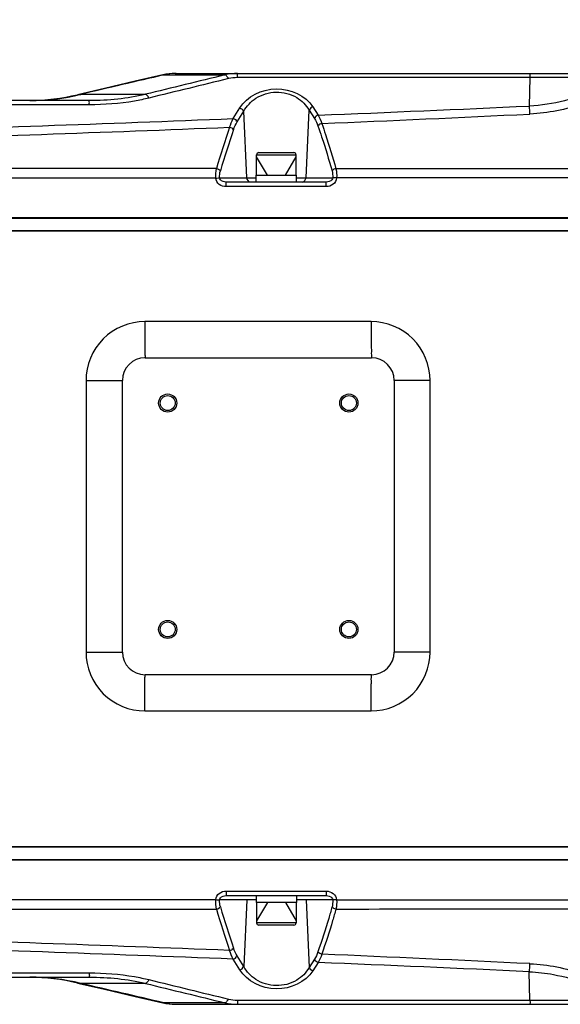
# Model space of a CAD drawing. Header units: millimetres. Extents: x 0 to 9512, y 0 to 6728.
# Tile 73 of 119: x 5905 to 6025, y 1252 to 1469. Entities that reach past the tile are written whole.
import ezdxf

# ---------------------------------------------------------------- set-up
doc = ezdxf.new("R2010")
doc.units = ezdxf.units.MM
doc.header["$LTSCALE"] = 523.16
doc.layers.get('0').update_dxf_attribs({"linetype": 'CONTINUOUS'})
for name, color, linetype in [('304102000094DXF_CONTINUOUS_LINE', 7, 'CONTINUOUS'), ('304102000129DXF_CONTINUOUS_LINE', 7, 'CONTINUOUS'), ('304105000066DXF_CONTINUOUS_LINE', 7, 'CONTINUOUS'), ('304106000105DXF_CONTINUOUS_LINE', 7, 'CONTINUOUS'), ('501023000065DXF_CONTINUOUS_LINE', 7, 'CONTINUOUS'), ('运动范围_DXF_DIMENSION', 7, 'CONTINUOUS')]:
    doc.layers.add(name, color=color, linetype=linetype)
doc.styles.get("Standard").update_dxf_attribs({"font": 'txt', "width": 0.7})
doc.dimstyles.new('DIMSTYLE_7', dxfattribs={"dimtxt": 80, "dimasz": 48, "dimexe": 1, "dimexo": 0, "dimtad": 1, "dimdsep": 46, "dimtxsty": 'Standard', "dimblk": '_FILLED', "dimblk1": '_FILLED', "dimblk2": '_FILLED', "dimcen": 0.09, "dimclrt": 5, "dimazin": 2, "dimtp": 2, "dimtm": 2, "dimtfac": 1, "dimtofl": 0, "dimtmove": 0, "dimatfit": 3, "dimldrblk": '_FILLED', "dimfxl": 0, "dimtolj": 1, "dimarcsym": 0})

# ---------------------------------------------------------------- blocks, each defined once
blk = doc.blocks.new('_FILLED')
at = {"color": 0, "linetype": 'ByBlock'}
blk.add_solid([(0, 0), (-1, 0.1667), (-1, -0.1667)], dxfattribs=at)
blk = doc.blocks.new('*D10')
at = {"layer": '运动范围_DXF_DIMENSION', "color": 2, "linetype": 'Continuous', "transparency": 16777216}
for p, q in [((4873.14, 1359.38), (7149.88, 2121.48)), ((6770.65, 1994.54), (4873.14, 1359.38)), ((6770.65, 1994.54), (6770.65, 1994.54))]:
    blk.add_line(p, q, dxfattribs=at)
at = {"layer": '运动范围_DXF_DIMENSION', "color": 2, "linetype": 'Continuous', "transparency": 16777216, "xscale": 48, "yscale": 48, "zscale": 48, "rotation": 198.507278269}
blk.add_blockref('_FILLED', (6770.65, 1994.54), dxfattribs=at)

msp = doc.modelspace()

# ---------------------------------------------------------------- linework, layer by layer
at = {"layer": '304102000094DXF_CONTINUOUS_LINE', "color": 7, "linetype": 'Continuous'}
for p, q in [((5829.287, 1422.384), (6206.872, 1422.384)), ((5933.138, 1394.384), (5983.138, 1394.384)), ((5928.138, 1329.384), (5928.138, 1389.384)), ((5988.138, 1389.384), (5988.138, 1329.384)), ((5983.138, 1324.384), (5933.138, 1324.384)), ((6206.872, 1286.384), (5829.287, 1286.384))]:
    msp.add_line(p, q, dxfattribs=at)
at = {"layer": '304102000094DXF_CONTINUOUS_LINE', "color": 9, "linetype": 'Continuous'}
for p, q in [((5983.073, 1402.384), (5933.093, 1402.384)), ((5920.098, 1389.384), (5928.138, 1389.384)), ((5920.098, 1389.384), (5920.098, 1329.384)), ((5996.068, 1389.384), (5988.138, 1389.384)), ((5996.068, 1329.384), (5996.068, 1389.384)), ((5920.098, 1329.384), (5928.138, 1329.384)), ((5996.068, 1329.384), (5988.138, 1329.384)), ((5933.093, 1316.384), (5983.073, 1316.384))]:
    msp.add_line(p, q, dxfattribs=at)
at = {"layer": '304102000094DXF_CONTINUOUS_LINE', "color": 7, "linetype": 'Continuous'}
for centre, radius in [((5938.138, 1384.384), 2), ((5938.138, 1384.384), 1.65), ((5978.138, 1384.384), 2), ((5978.138, 1384.384), 1.65), ((5938.138, 1334.384), 2), ((5938.138, 1334.384), 1.65), ((5978.138, 1334.384), 2), ((5978.138, 1334.384), 1.65)]:
    msp.add_circle(centre, radius, dxfattribs=at)
for centre, start, end in [((5933.138, 1389.384), 90, 180), ((5983.138, 1389.384), 0, 90), ((5933.138, 1329.384), 180, 270), ((5983.138, 1329.384), 270, 360)]:
    msp.add_arc(centre, 5, start, end, dxfattribs=at)
at = {"layer": '304102000094DXF_CONTINUOUS_LINE', "color": 9, "linetype": 'Continuous'}
for points, knots in [([(5933.093, 1402.384), (5929.777, 1402.385), (5922.869, 1399.608), (5920.098, 1392.7), (5920.098, 1389.384)], [0, 0, 0, 0, 0.4999871, 1, 1, 1, 1]), ([(5933.093, 1402.384), (5933.093, 1401.363), (5933.101, 1399.485), (5933.087, 1397.244), (5933.129, 1395.837), (5933.079, 1395.043), (5933.19, 1394.71), (5933.086, 1394.384), (5933.138, 1394.384)], [0, 0, 0, 0, 0.3827083, 0.70704, 0.8314294, 0.9238319, 0.9807314, 1, 1, 1, 1]), ([(5996.068, 1389.384), (5996.068, 1392.7), (5993.296, 1399.608), (5986.389, 1402.384), (5983.073, 1402.384)], [0, 0, 0, 0, 0.5000149, 1, 1, 1, 1]), ([(5983.073, 1402.384), (5983.073, 1401.363), (5983.082, 1399.485), (5983.072, 1397.244), (5983.116, 1395.837), (5983.073, 1395.043), (5983.181, 1394.71), (5983.086, 1394.384), (5983.138, 1394.384)], [0, 0, 0, 0, 0.3826871, 0.7070032, 0.8313888, 0.9237917, 0.9806987, 1, 1, 1, 1]), ([(5920.098, 1329.384), (5920.097, 1326.068), (5922.869, 1319.159), (5929.777, 1316.384), (5933.093, 1316.384)], [0, 0, 0, 0, 0.5000121, 1, 1, 1, 1]), ([(5983.073, 1316.384), (5986.389, 1316.383), (5993.297, 1319.16), (5996.067, 1326.068), (5996.068, 1329.384)], [0, 0, 0, 0, 0.4999843, 1, 1, 1, 1]), ([(5933.093, 1316.384), (5933.093, 1317.404), (5933.101, 1319.282), (5933.087, 1321.524), (5933.129, 1322.931), (5933.079, 1323.725), (5933.19, 1324.057), (5933.086, 1324.384), (5933.138, 1324.384)], [0, 0, 0, 0, 0.3827083, 0.70704, 0.8314294, 0.9238319, 0.9807314, 1, 1, 1, 1]), ([(5983.073, 1316.384), (5983.073, 1317.404), (5983.082, 1319.282), (5983.072, 1321.524), (5983.116, 1322.931), (5983.073, 1323.725), (5983.181, 1324.058), (5983.086, 1324.384), (5983.138, 1324.384)], [0, 0, 0, 0, 0.3826871, 0.7070032, 0.8313888, 0.9237917, 0.9806987, 1, 1, 1, 1])]:
    msp.add_open_spline(points, degree=3, knots=knots, dxfattribs=at)
at = {"layer": '304102000129DXF_CONTINUOUS_LINE', "color": 7, "linetype": 'Continuous'}
for p, q in [((5939.792, 1457.184), (6157.063, 1457.184)), ((5920.898, 1451.184), (5844.871, 1451.184)), ((5973.135, 1433.184), (5951.05, 1433.184)), ((5829.285, 1425.184), (6206.872, 1425.184)), ((5829.285, 1283.584), (6206.872, 1283.584)), ((5951.05, 1275.584), (5973.135, 1275.584)), ((5844.871, 1257.584), (5920.898, 1257.584)), ((5939.792, 1251.584), (6157.063, 1251.584))]:
    msp.add_line(p, q, dxfattribs=at)
at = {"layer": '304102000129DXF_CONTINUOUS_LINE', "color": 9, "linetype": 'Continuous'}
for p, q in [((5937.08, 1456.873), (5937.285, 1456.853)), ((5937.285, 1456.853), (5950.767, 1456.853)), ((6037.407, 1456.248), (5953.533, 1456.248)), ((6018.118, 1456.248), (6017.987, 1449.983)), ((5918.23, 1452.489), (5918.923, 1452.564)), ((5918.923, 1452.565), (5933.204, 1452.565)), ((5920.789, 1450.248), (5867.071, 1450.248)), ((5952.601, 1447.206), (5954.056, 1449.548)), ((5953.477, 1446.492), (5954.932, 1448.834)), ((5955.6, 1434.132), (5954.932, 1448.834)), ((5968.676, 1434.132), (5969.354, 1449.076)), ((5969.354, 1449.076), (5970.516, 1447.244)), ((5970.208, 1449.79), (5971.369, 1447.958)), ((5948.742, 1434.064), (5869.699, 1433.99)), ((5949.6, 1434.132), (5957.688, 1434.132)), ((5966.588, 1434.132), (5974.566, 1434.132)), ((6052.28, 1434.156), (5975.44, 1434.089)), ((5973.143, 1432.184), (5951.056, 1432.184)), ((5951.056, 1276.584), (5973.143, 1276.584)), ((5869.699, 1274.778), (5948.742, 1274.703)), ((5957.688, 1274.636), (5949.6, 1274.636)), ((5955.6, 1274.636), (5954.932, 1259.934)), ((5974.566, 1274.636), (5966.588, 1274.636)), ((5968.676, 1274.636), (5969.354, 1259.692)), ((5975.44, 1274.679), (5974.566, 1274.636)), ((5975.44, 1274.679), (6052.28, 1274.612)), ((5954.056, 1259.22), (5952.601, 1261.562)), ((5954.932, 1259.934), (5953.477, 1262.276)), ((5970.516, 1261.524), (5969.354, 1259.692)), ((5971.369, 1260.81), (5970.208, 1258.978)), ((5867.071, 1258.52), (5920.789, 1258.52)), ((6018.118, 1252.52), (6017.987, 1258.784)), ((5918.923, 1256.203), (5918.23, 1256.278)), ((5933.204, 1256.203), (5918.924, 1256.203)), ((5937.285, 1251.915), (5937.081, 1251.894)), ((5950.767, 1251.915), (5937.285, 1251.915)), ((5953.533, 1252.52), (6037.407, 1252.52))]:
    msp.add_line(p, q, dxfattribs=at)
at = {"layer": '304102000129DXF_CONTINUOUS_LINE', "color": 7, "linetype": 'Continuous'}
for points in [[(5937.081, 1456.874), (5930.915, 1455.442), (5924.15, 1453.869), (5918.23, 1452.489)], [(5918.23, 1256.278), (5924.15, 1254.899), (5930.915, 1253.326), (5937.081, 1251.894)]]:
    msp.add_lwpolyline(points, dxfattribs=at)
for centre, radius, start, end in [((5939.792, 1445.184), 12, 90, 103.05758), ((5906.879, 1501.184), 50, 270.89818, 283.12217), ((5906.879, 1207.584), 50, 76.87783, 89.10182), ((5939.792, 1263.584), 12, 256.94242, 270)]:
    msp.add_arc(centre, radius, start, end, dxfattribs=at)
at = {"layer": '304102000129DXF_CONTINUOUS_LINE', "color": 9, "linetype": 'Continuous'}
for centre, radius, start, end in [((5939.978, 1446.071), 11.112, 90.03457, 104.02696), ((5907.637, 1498.007), 46.823, 270.0329, 283.94833), ((5612.069, 10254.262), 8813.631, 272.3363916, 272.6397321), ((5916.247, 1440.804), 102.154, 4.15681, 5.15572), ((5430.809, 14797.846), 13360.833, 271.876711, 272.2381887), ((5694.386, 8066.365), 6626.071, 272.4026659, 272.8005549), ((5533.43, 12028.639), 10591.618, 271.8140912, 272.2637821), ((6135.341, 1382.002), 194.144, 160.97571, 163.80452), ((6133.833, 1381.823), 191.79, 160.84276, 163.69069), ((6135.341, 1326.766), 194.144, 196.19549, 199.02428), ((6133.834, 1326.944), 191.79, 196.30931, 199.15724), ((5533.417, -9320.228), 10591.975, 87.7362255, 88.1859013), ((5430.79, -12089.612), 13361.367, 87.7618186, 88.1232819), ((5694.406, -5357.494), 6625.967, 87.1995688, 87.5974643), ((5612.08, -7545.249), 8813.386, 87.3602623, 87.6636121), ((5916.244, 1267.964), 102.158, 354.84433, 355.84322), ((5907.637, 1210.761), 46.823, 76.05168, 89.9671), ((5939.978, 1262.696), 11.112, 255.97298, 269.9655)]:
    msp.add_arc(centre, radius, start, end, dxfattribs=at)
for points in [[(5953.578, 1457.184), (5952.635, 1457.184), (5951.682, 1457.083), (5950.767, 1456.853)], [(5937.285, 1456.853), (5931.164, 1455.425), (5925.043, 1453.996), (5918.923, 1452.565)], [(5950.767, 1456.853), (5944.912, 1455.426), (5939.058, 1453.996), (5933.204, 1452.565)], [(5951.555, 1456.027), (5945.702, 1454.6), (5939.85, 1453.171), (5933.998, 1451.739)], [(5953.533, 1456.248), (5952.87, 1456.248), (5952.2, 1456.184), (5951.555, 1456.027)], [(5933.204, 1452.565), (5929.193, 1451.59), (5925.026, 1451.188), (5920.898, 1451.184)], [(5954.056, 1449.548), (5954.351, 1449.474), (5954.84, 1449.218), (5954.731, 1448.934)], [(5970.208, 1449.79), (5969.918, 1449.711), (5969.443, 1449.454), (5969.55, 1449.173)], [(5951.801, 1445.287), (5952.005, 1445.949), (5952.265, 1446.599), (5952.601, 1447.206)], [(5952.601, 1447.206), (5952.896, 1447.132), (5953.384, 1446.875), (5953.275, 1446.592)], [(5952.665, 1444.762), (5952.874, 1445.363), (5953.141, 1445.951), (5953.477, 1446.492)], [(5970.516, 1447.244), (5970.842, 1446.73), (5971.098, 1446.168), (5971.299, 1445.593)], [(5971.369, 1447.958), (5971.079, 1447.88), (5970.604, 1447.622), (5970.711, 1447.342)], [(5971.369, 1447.958), (5971.703, 1447.379), (5971.962, 1446.755), (5972.165, 1446.12)], [(5951.801, 1445.287), (5952.066, 1445.225), (5952.564, 1445.085), (5952.476, 1444.827)], [(5972.165, 1446.12), (5971.899, 1446.059), (5971.4, 1445.917), (5971.488, 1445.659)], [(5948.901, 1436.152), (5922.477, 1436.166), (5896.053, 1436.179), (5869.629, 1436.192)], [(5948.742, 1434.064), (5948.71, 1434.761), (5948.752, 1435.47), (5948.901, 1436.152)], [(5948.901, 1436.152), (5949.159, 1436.096), (5949.66, 1435.989), (5949.576, 1435.739)], [(5949.6, 1434.132), (5949.57, 1434.65), (5949.615, 1435.184), (5949.761, 1435.682)], [(5974.416, 1435.678), (5974.557, 1435.18), (5974.599, 1434.648), (5974.566, 1434.132)], [(5975.287, 1436.138), (5975.028, 1436.085), (5974.519, 1435.984), (5974.604, 1435.734)], [(5975.287, 1436.138), (5975.43, 1435.468), (5975.471, 1434.773), (5975.44, 1434.089)], [(6052.408, 1436.097), (6026.701, 1436.111), (6000.994, 1436.125), (5975.287, 1436.138)], [(5956.464, 1433.184), (5956.037, 1433.184), (5955.619, 1433.704), (5955.6, 1434.132)], [(5967.811, 1433.184), (5968.239, 1433.184), (5968.657, 1433.704), (5968.676, 1434.132)], [(5948.901, 1272.616), (5948.752, 1273.298), (5948.71, 1274.006), (5948.742, 1274.703)], [(5949.761, 1273.085), (5949.615, 1273.584), (5949.57, 1274.117), (5949.6, 1274.636)], [(5974.566, 1274.636), (5974.599, 1274.119), (5974.557, 1273.588), (5974.416, 1273.09)], [(5975.44, 1274.679), (5975.471, 1273.995), (5975.43, 1273.3), (5975.287, 1272.63)], [(5869.629, 1272.575), (5896.053, 1272.589), (5922.477, 1272.602), (5948.901, 1272.616)], [(5948.901, 1272.616), (5949.159, 1272.672), (5949.66, 1272.779), (5949.576, 1273.029)], [(5975.287, 1272.63), (5975.028, 1272.683), (5974.519, 1272.783), (5974.604, 1273.034)], [(5975.287, 1272.63), (6000.994, 1272.643), (6026.701, 1272.657), (6052.408, 1272.671)], [(5951.801, 1263.481), (5952.066, 1263.542), (5952.564, 1263.683), (5952.476, 1263.941)], [(5952.601, 1261.562), (5952.265, 1262.168), (5952.005, 1262.819), (5951.801, 1263.481)], [(5953.477, 1262.276), (5953.141, 1262.817), (5952.874, 1263.405), (5952.665, 1264.006)], [(5952.601, 1261.562), (5952.896, 1261.636), (5953.384, 1261.892), (5953.275, 1262.176)], [(5971.299, 1263.175), (5971.098, 1262.6), (5970.842, 1262.038), (5970.516, 1261.524)], [(5971.369, 1260.81), (5971.079, 1260.888), (5970.604, 1261.145), (5970.711, 1261.426)], [(5972.165, 1262.648), (5971.962, 1262.012), (5971.703, 1261.388), (5971.369, 1260.81)], [(5972.165, 1262.647), (5971.899, 1262.709), (5971.4, 1262.85), (5971.488, 1263.109)], [(5954.056, 1259.22), (5954.351, 1259.294), (5954.84, 1259.55), (5954.731, 1259.834)], [(5970.208, 1258.978), (5969.918, 1259.056), (5969.443, 1259.314), (5969.55, 1259.594)], [(5920.898, 1257.584), (5925.026, 1257.58), (5929.193, 1257.177), (5933.204, 1256.203)], [(5933.998, 1257.029), (5939.85, 1255.597), (5945.702, 1254.167), (5951.555, 1252.741)], [(5937.285, 1251.915), (5931.164, 1253.342), (5925.043, 1254.772), (5918.924, 1256.203)], [(5933.204, 1256.203), (5939.058, 1254.771), (5944.912, 1253.342), (5950.767, 1251.915)], [(5951.555, 1252.741), (5952.2, 1252.583), (5952.87, 1252.52), (5953.533, 1252.52)], [(5950.767, 1251.915), (5951.682, 1251.685), (5952.635, 1251.584), (5953.578, 1251.584)]]:
    msp.add_open_spline(points, degree=3, dxfattribs=at)
for points, knots in [([(5953.533, 1456.248), (5953.538, 1456.48), (5953.639, 1456.678), (5953.497, 1457.184), (5953.578, 1457.184)], [0, 0, 0, 0, 0.7414092, 1, 1, 1, 1]), ([(6018.118, 1456.248), (6018.123, 1456.48), (6018.224, 1456.678), (6018.082, 1457.184), (6018.163, 1457.184)], [0, 0, 0, 0, 0.7414094, 1, 1, 1, 1]), ([(5951.555, 1456.027), (5951.49, 1456.141), (5951.29, 1456.454), (5951.017, 1456.811), (5950.767, 1456.853)], [0, 0, 0, 0, 0.3421058, 1, 1, 1, 1]), ([(6037.407, 1456.248), (6036.066, 1455.309), (6030.081, 1451.936), (6023.193, 1450.241), (6017.987, 1449.983)], [0, 0, 0, 0, 0.2389773, 1, 1, 1, 1]), ([(6039.626, 1455.87), (6036.78, 1453.474), (6029.744, 1449.91), (6022.104, 1448.403), (6018.133, 1448.208)], [0, 0, 0, 0, 0.4833943, 1, 1, 1, 1]), ([(5954.056, 1449.548), (5955.652, 1452.116), (5962.032, 1455.294), (5968.595, 1452.334), (5970.208, 1449.79)], [0, 0, 0, 0, 0.5009479, 1, 1, 1, 1]), ([(5954.932, 1448.834), (5955.562, 1449.979), (5957.634, 1452.154), (5962.086, 1453.479), (5966.598, 1452.347), (5968.718, 1450.21), (5969.354, 1449.076)], [0, 0, 0, 0, 0.2282497, 0.5005497, 0.7729737, 1, 1, 1, 1]), ([(5920.789, 1450.248), (5920.794, 1450.48), (5920.894, 1450.678), (5920.753, 1451.184), (5920.834, 1451.184)], [0, 0, 0, 0, 0.7414094, 1, 1, 1, 1]), ([(5933.998, 1451.739), (5932.936, 1451.479), (5928.588, 1450.58), (5924.133, 1450.248), (5920.789, 1450.248)], [0, 0, 0, 0, 0.2464172, 1, 1, 1, 1]), ([(5933.998, 1451.739), (5933.932, 1451.854), (5933.73, 1452.167), (5933.454, 1452.526), (5933.203, 1452.565)], [0, 0, 0, 0, 0.3427131, 1, 1, 1, 1]), ([(5971.299, 1445.593), (5971.58, 1444.789), (5972.695, 1441.509), (5973.705, 1438.193), (5974.416, 1435.678)], [0, 0, 0, 0, 0.2458043, 1, 1, 1, 1]), ([(5972.165, 1446.12), (5972.447, 1445.31), (5973.563, 1442.007), (5974.574, 1438.669), (5975.287, 1436.138)], [0, 0, 0, 0, 0.2457911, 1, 1, 1, 1]), ([(5948.742, 1434.064), (5948.954, 1434.081), (5948.969, 1434.082), (5949.437, 1434.119), (5949.422, 1434.118)], [0, 0, 0, 0, 0.9333821, 1, 1, 1, 1]), ([(5951.056, 1432.184), (5950.52, 1432.184), (5949.413, 1432.495), (5948.779, 1433.536), (5948.742, 1434.064)], [0, 0, 0, 0, 0.5035146, 1, 1, 1, 1]), ([(5951.05, 1433.184), (5950.598, 1433.184), (5949.898, 1433.379), (5949.612, 1433.971), (5949.6, 1434.132)], [0, 0, 0, 0, 0.7369349, 1, 1, 1, 1]), ([(5951.056, 1432.184), (5951.056, 1432.42), (5951.099, 1432.773), (5951.021, 1433.027), (5951.075, 1433.184), (5951.05, 1433.184)], [0, 0, 0, 0, 0.7071622, 0.9236682, 1, 1, 1, 1]), ([(5973.143, 1432.184), (5973.143, 1432.42), (5973.185, 1432.773), (5973.108, 1433.027), (5973.161, 1433.184), (5973.135, 1433.184)], [0, 0, 0, 0, 0.7071492, 0.9236548, 1, 1, 1, 1]), ([(5974.566, 1434.132), (5974.554, 1433.973), (5974.277, 1433.387), (5973.584, 1433.184), (5973.135, 1433.184)], [0, 0, 0, 0, 0.261431, 1, 1, 1, 1]), ([(5975.44, 1434.089), (5975.41, 1433.558), (5974.792, 1432.504), (5973.681, 1432.184), (5973.143, 1432.184)], [0, 0, 0, 0, 0.4968852, 1, 1, 1, 1]), ([(5975.44, 1434.089), (5975.224, 1434.098), (5975.209, 1434.099), (5974.733, 1434.123), (5974.748, 1434.122)], [0, 0, 0, 0, 0.9337567, 1, 1, 1, 1]), ([(5948.742, 1274.703), (5948.78, 1275.232), (5949.413, 1276.273), (5950.52, 1276.584), (5951.056, 1276.584)], [0, 0, 0, 0, 0.496795, 1, 1, 1, 1]), ([(5951.056, 1276.584), (5951.056, 1276.348), (5951.099, 1275.994), (5951.021, 1275.741), (5951.075, 1275.584), (5951.05, 1275.584)], [0, 0, 0, 0, 0.7071622, 0.9236682, 1, 1, 1, 1]), ([(5973.143, 1276.584), (5973.143, 1276.348), (5973.185, 1275.994), (5973.108, 1275.741), (5973.161, 1275.584), (5973.135, 1275.584)], [0, 0, 0, 0, 0.7071492, 0.9236547, 1, 1, 1, 1]), ([(5973.143, 1276.584), (5973.681, 1276.584), (5974.792, 1276.264), (5975.411, 1275.209), (5975.44, 1274.679)], [0, 0, 0, 0, 0.5034403, 1, 1, 1, 1]), ([(5948.742, 1274.703), (5948.954, 1274.686), (5948.969, 1274.684), (5949.437, 1274.648), (5949.422, 1274.65)], [0, 0, 0, 0, 0.9334512, 1, 1, 1, 1]), ([(5949.6, 1274.636), (5949.612, 1274.796), (5949.898, 1275.386), (5950.598, 1275.584), (5951.05, 1275.584)], [0, 0, 0, 0, 0.2619708, 1, 1, 1, 1]), ([(5973.135, 1275.584), (5973.584, 1275.584), (5974.271, 1275.376), (5974.555, 1274.794), (5974.566, 1274.636)], [0, 0, 0, 0, 0.7398295, 1, 1, 1, 1]), ([(5974.416, 1273.09), (5974.177, 1272.243), (5973.211, 1268.915), (5972.152, 1265.614), (5971.299, 1263.175)], [0, 0, 0, 0, 0.2540519, 1, 1, 1, 1]), ([(5975.287, 1272.63), (5975.047, 1271.777), (5974.08, 1268.428), (5973.019, 1265.105), (5972.165, 1262.648)], [0, 0, 0, 0, 0.2540632, 1, 1, 1, 1]), ([(5970.208, 1258.978), (5968.595, 1256.434), (5962.032, 1253.474), (5955.652, 1256.652), (5954.056, 1259.22)], [0, 0, 0, 0, 0.4990518, 1, 1, 1, 1]), ([(5969.354, 1259.692), (5968.718, 1258.558), (5966.598, 1256.42), (5962.086, 1255.289), (5957.634, 1256.614), (5955.562, 1258.788), (5954.932, 1259.934)], [0, 0, 0, 0, 0.2270245, 0.499449, 0.7717473, 1, 1, 1, 1]), ([(6018.133, 1260.559), (6022.104, 1260.364), (6029.744, 1258.858), (6036.78, 1255.293), (6039.626, 1252.897)], [0, 0, 0, 0, 0.5166047, 1, 1, 1, 1]), ([(5920.789, 1258.52), (5920.793, 1258.288), (5920.894, 1258.09), (5920.753, 1257.584), (5920.834, 1257.584)], [0, 0, 0, 0, 0.7414095, 1, 1, 1, 1]), ([(5920.789, 1258.52), (5924.133, 1258.52), (5928.588, 1258.188), (5932.936, 1257.288), (5933.998, 1257.029)], [0, 0, 0, 0, 0.7535828, 1, 1, 1, 1]), ([(5933.998, 1257.029), (5933.932, 1256.914), (5933.73, 1256.601), (5933.454, 1256.241), (5933.203, 1256.203)], [0, 0, 0, 0, 0.3427147, 1, 1, 1, 1]), ([(6017.987, 1258.784), (6019.764, 1258.696), (6026.559, 1257.887), (6033.255, 1255.427), (6037.407, 1252.52)], [0, 0, 0, 0, 0.2598345, 1, 1, 1, 1]), ([(5951.555, 1252.741), (5951.49, 1252.626), (5951.29, 1252.314), (5951.017, 1251.957), (5950.767, 1251.915)], [0, 0, 0, 0, 0.3421289, 1, 1, 1, 1]), ([(5953.533, 1252.52), (5953.538, 1252.288), (5953.638, 1252.09), (5953.497, 1251.584), (5953.578, 1251.584)], [0, 0, 0, 0, 0.7414094, 1, 1, 1, 1]), ([(6018.118, 1252.52), (6018.123, 1252.288), (6018.224, 1252.09), (6018.082, 1251.584), (6018.163, 1251.584)], [0, 0, 0, 0, 0.7414094, 1, 1, 1, 1])]:
    msp.add_open_spline(points, degree=3, knots=knots, dxfattribs=at)
at = {"layer": '304105000066DXF_CONTINUOUS_LINE', "color": 7, "linetype": 'Continuous'}
for p, q in [((5957.688, 1434.684), (5966.588, 1434.684)), ((5957.688, 1433.184), (5957.688, 1434.684)), ((5966.588, 1433.184), (5966.588, 1434.684)), ((5957.688, 1275.584), (5957.688, 1274.084)), ((5966.588, 1275.584), (5966.588, 1274.084)), ((5966.588, 1274.084), (5957.688, 1274.084))]:
    msp.add_line(p, q, dxfattribs=at)
at = {"layer": '304106000105DXF_CONTINUOUS_LINE', "color": 7, "linetype": 'Continuous'}
for p, q in [((5829.285, 1425.384), (6206.872, 1425.384)), ((6206.872, 1422.384), (5829.285, 1422.384)), ((5829.285, 1286.384), (6206.872, 1286.384)), ((6206.872, 1283.384), (5829.285, 1283.384))]:
    msp.add_line(p, q, dxfattribs=at)
at = {"layer": '501023000065DXF_CONTINUOUS_LINE', "color": 7, "linetype": 'Continuous'}
for p, q in [((5958.278, 1439.684), (5965.998, 1439.684)), ((5957.778, 1434.684), (5957.778, 1439.184)), ((5966.498, 1434.684), (5966.498, 1439.184)), ((5957.778, 1274.084), (5957.778, 1269.584)), ((5966.498, 1274.084), (5966.498, 1269.584)), ((5965.998, 1269.084), (5958.278, 1269.084))]:
    msp.add_line(p, q, dxfattribs=at)
at = {"layer": '501023000065DXF_CONTINUOUS_LINE', "color": 9, "linetype": 'Continuous'}
for p, q in [((5957.778, 1439.184), (5966.498, 1439.184)), ((5966.498, 1269.584), (5957.778, 1269.584))]:
    msp.add_line(p, q, dxfattribs=at)
at = {"layer": '501023000065DXF_CONTINUOUS_LINE', "color": 2, "linetype": 'Continuous'}
for p, q in [((5960.138, 1434.684), (5957.778, 1438.772)), ((5964.138, 1434.684), (5966.498, 1438.772)), ((5960.138, 1274.084), (5957.778, 1269.996)), ((5964.138, 1274.084), (5966.498, 1269.996))]:
    msp.add_line(p, q, dxfattribs=at)
at = {"layer": '501023000065DXF_CONTINUOUS_LINE', "color": 7, "linetype": 'Continuous'}
for centre, start, end in [((5958.278, 1439.184), 90, 180), ((5965.998, 1439.184), 0, 90), ((5958.278, 1269.584), 180, 270), ((5965.998, 1269.584), 270, 360)]:
    msp.add_arc(centre, 0.5, start, end, dxfattribs=at)

# ---------------------------------------------------------------- dimensions: what is measured, and where the dimension line sits
at = {"layer": '运动范围_DXF_DIMENSION', "color": 2, "linetype": 'Continuous'}
dim = msp.add_radius_dim(center=(4873.138, 1359.384), mpoint=(6770.655, 1994.545), text='R<>', dimstyle='DIMSTYLE_7', override={"dimpost": '<>'}, dxfattribs=at)
dim.commit()
dim.dimension.update_dxf_attribs({"geometry": '*D10', "text_midpoint": (6878.008, 2051.57), "dimtype": 164})

doc.saveas('drawing.dxf')
